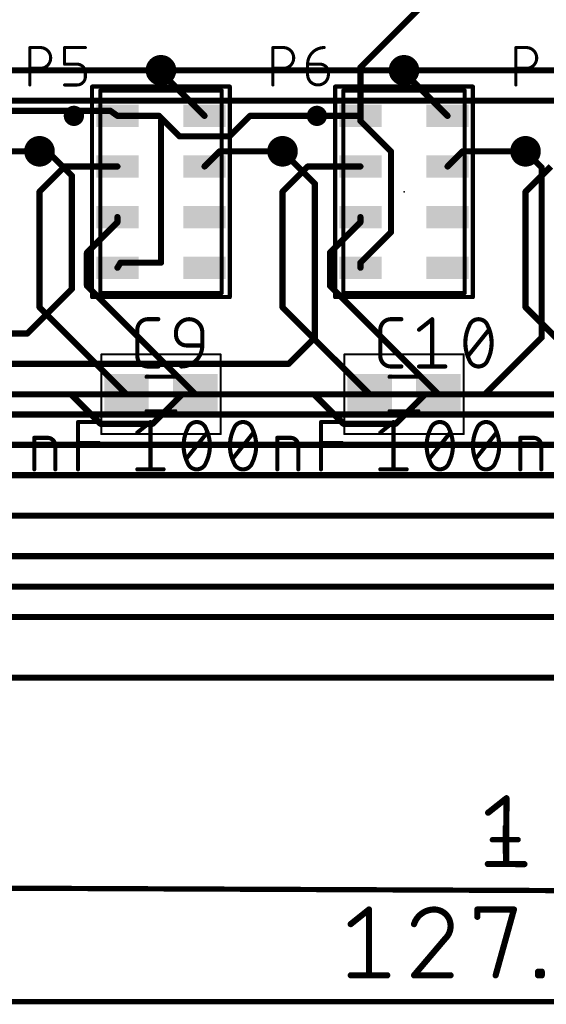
# Model space of a CAD drawing. Extents: x -6 to 135, y -6 to 36.
# Tile 10 of 23: x 52 to 65, y -4 to 20. Entities that reach past the tile are written whole.
import ezdxf

# ---------------------------------------------------------------- set-up
doc = ezdxf.new("R2010")
doc.units = 0
for name, color, linetype in [('1', 12, 'CONTINUOUS'), ('16', 132, 'CONTINUOUS'), ('18', 110, 'CONTINUOUS'), ('20', 31, 'CONTINUOUS'), ('21', 253, 'CONTINUOUS'), ('23', 53, 'CONTINUOUS'), ('25', 253, 'CONTINUOUS'), ('27', 253, 'CONTINUOUS'), ('39', 12, 'CONTINUOUS'), ('47', 253, 'CONTINUOUS'), ('51', 253, 'CONTINUOUS')]:
    doc.layers.add(name, color=color, linetype=linetype)

# ---------------------------------------------------------------- blocks, each defined once
blk = doc.blocks.new('RECT')
blk.add_solid([(-0.5, -0.5), (0.5, -0.5), (-0.5, 0.5), (0.5, 0.5)])
blk = doc.blocks.new('ROUNDV')
at = {"const_width": 0.5}
blk.add_lwpolyline([(0, -0.25, 1), (0, 0.25, 1), (0, -0.25)], format="xyb", dxfattribs=at)

msp = doc.modelspace()

# ---------------------------------------------------------------- linework, layer by layer
at = {"layer": '1', "const_width": 0.1524}
for points in [[(62, 21.15), (59.925, 19.075)], [(55, 18.95), (55, 19)], [(56.075, 17.875), (55, 18.95)], [(59.925, 19.075), (59.925, 17.875)], [(61, 18.95), (61, 19)], [(62.075, 17.875), (61, 18.95)], [(51.25, 18), (53.75, 18)], [(53.75, 18), (53.925, 17.875)], [(54.9517, 17.875), (53.925, 17.875)], [(55.0384, 17.7884), (54.9517, 17.875)], [(55, 17.75), (55.0384, 17.7884)], [(55, 17.75), (55, 14.25)], [(55.4553, 17.3714), (55.0384, 17.7884)], [(57.1983, 17.875), (56.6947, 17.3714)], [(59.925, 17.875), (57.1983, 17.875)], [(59.925, 17.875), (59.925, 17.7483)], [(59.925, 17.7483), (60.6786, 16.9947)], [(56.6947, 17.3714), (55.4553, 17.3714)], [(50.45, 17), (52, 17)], [(56.075, 16.625), (56.45, 17)], [(56.45, 17), (58, 17)], [(60.6786, 16.9947), (60.6786, 15.0053)], [(62.075, 16.625), (62.45, 17)], [(62.45, 17), (64, 17)], [(52, 16), (52.625, 16.625)], [(52.625, 16.625), (53.925, 16.625)], [(58, 16), (58.625, 16.625)], [(58.625, 16.625), (59.925, 16.625)], [(64, 16), (64.625, 16.625)], [(52, 13.15), (52, 16)], [(58, 13.15), (58, 16)], [(64, 13.15), (64, 16)], [(53.1714, 14.4947), (53.925, 15.2483)], [(53.925, 15.2483), (53.925, 15.375)], [(59.1714, 14.4947), (59.925, 15.2483)], [(59.925, 15.2483), (59.925, 15.375)], [(60.6786, 15.0053), (59.925, 14.2517)], [(53.1714, 13.6786), (53.1714, 14.4947)], [(59.1714, 13.6786), (59.1714, 14.4947)], [(54, 14.25), (53.925, 14.125)], [(55, 14.25), (54, 14.25)], [(59.925, 14.2517), (59.925, 14.125)], [(55.85, 11), (53.1714, 13.6786)], [(61.85, 11), (59.1714, 13.6786)], [(54.15, 11), (52, 13.15)], [(60.15, 11), (58, 13.15)], [(66.15, 11), (64, 13.15)], [(52.7767, 11), (49.85, 11)], [(53.5053, 10.2714), (52.7767, 11)], [(55.5233, 11), (54.7947, 10.2714)], [(55.85, 11), (55.5233, 11)], [(58.7767, 11), (55.85, 11)], [(59.5053, 10.2714), (58.7767, 11)], [(61.5233, 11), (60.7947, 10.2714)], [(61.85, 11), (61.5233, 11)], [(64.7767, 11), (61.85, 11)], [(54.7947, 10.2714), (53.5053, 10.2714)], [(60.7947, 10.2714), (59.5053, 10.2714)], [(30, 4), (121, 4)]]:
    msp.add_lwpolyline(points, dxfattribs=at)
at = {"layer": '1', "const_width": 0.0762}
for points in [[(55.0381, 19, 1), (54.9619, 19)], [(54.9619, 18.95, 1), (55.0381, 18.95)], [(55.0269, 18.9769, 1), (54.9731, 18.9231)], [(59.9631, 19.075, 1), (59.8869, 19.075)], [(59.8981, 19.1019, 1), (59.9519, 19.0481)], [(61.0381, 19, 1), (60.9619, 19)], [(60.9619, 18.95, 1), (61.0381, 18.95)], [(61.0269, 18.9769, 1), (60.9731, 18.9231)], [(53.7721, 18.031, 1), (53.7279, 17.969)], [(53.75, 17.9619, 1), (53.75, 18.0381)], [(53.925, 17.9131, 1), (53.925, 17.8369)], [(53.9029, 17.844, 1), (53.9471, 17.906)], [(54.9787, 17.9019, 1), (54.9248, 17.8481)], [(54.9517, 17.8369, 1), (54.9517, 17.9131)], [(55.0381, 17.75, 1), (54.9619, 17.75)], [(54.9731, 17.7769, 1), (55.0269, 17.7231)], [(55.0653, 17.8153, 1), (55.0114, 17.7614)], [(55.0653, 17.7614, 1), (55.0114, 17.8153)], [(55.0114, 17.7614, 1), (55.0653, 17.8153)], [(56.0481, 17.8481, 1), (56.1019, 17.9019)], [(57.1983, 17.9131, 1), (57.1983, 17.8369)], [(57.2252, 17.8481, 1), (57.1713, 17.9019)], [(59.9631, 17.875, 1), (59.8869, 17.875)], [(59.8869, 17.875, 1), (59.9631, 17.875)], [(59.9519, 17.7752, 1), (59.8981, 17.7213)], [(59.8869, 17.7483, 1), (59.9631, 17.7483)], [(59.925, 17.8369, 1), (59.925, 17.9131)], [(62.0481, 17.8481, 1), (62.1019, 17.9019)], [(55.4553, 17.4095, 1), (55.4553, 17.3333)], [(55.4284, 17.3445, 1), (55.4823, 17.3983)], [(56.6677, 17.3983, 1), (56.7216, 17.3445)], [(56.6947, 17.3333, 1), (56.6947, 17.4095)], [(52, 16.9619, 1), (52, 17.0381)], [(56.45, 17.0381, 1), (56.45, 16.9619)], [(56.4769, 16.9731, 1), (56.4231, 17.0269)], [(58, 16.9619, 1), (58, 17.0381)], [(60.7167, 16.9947, 1), (60.6405, 16.9947)], [(60.6517, 16.9677, 1), (60.7055, 17.0216)], [(62.45, 17.0381, 1), (62.45, 16.9619)], [(62.4769, 16.9731, 1), (62.4231, 17.0269)], [(64, 16.9619, 1), (64, 17.0381)], [(52.625, 16.6631, 1), (52.625, 16.5869)], [(52.6519, 16.5981, 1), (52.5981, 16.6519)], [(53.925, 16.5869, 1), (53.925, 16.6631)], [(56.0481, 16.6519, 1), (56.1019, 16.5981)], [(58.625, 16.6631, 1), (58.625, 16.5869)], [(58.6519, 16.5981, 1), (58.5981, 16.6519)], [(59.925, 16.5869, 1), (59.925, 16.6631)], [(62.0481, 16.6519, 1), (62.1019, 16.5981)], [(52.0381, 16, 1), (51.9619, 16)], [(51.9731, 16.0269, 1), (52.0269, 15.9731)], [(58.0381, 16, 1), (57.9619, 16)], [(57.9731, 16.0269, 1), (58.0269, 15.9731)], [(64.0381, 16, 1), (63.9619, 16)], [(63.9731, 16.0269, 1), (64.0269, 15.9731)], [(53.9631, 15.375, 1), (53.8869, 15.375)], [(53.9519, 15.2213, 1), (53.8981, 15.2752)], [(59.9631, 15.375, 1), (59.8869, 15.375)], [(59.9519, 15.2213, 1), (59.8981, 15.2752)], [(53.8869, 15.2483, 1), (53.9631, 15.2483)], [(59.8869, 15.2483, 1), (59.9631, 15.2483)], [(60.7055, 14.9784, 1), (60.6517, 15.0323)], [(60.6405, 15.0053, 1), (60.7167, 15.0053)], [(53.2095, 14.4947, 1), (53.1333, 14.4947)], [(53.1445, 14.5216, 1), (53.1983, 14.4677)], [(59.2095, 14.4947, 1), (59.1333, 14.4947)], [(59.1445, 14.5216, 1), (59.1983, 14.4677)], [(53.8923, 14.1446, 1), (53.9577, 14.1054)], [(54, 14.2881, 1), (54, 14.2119)], [(54.0327, 14.2304, 1), (53.9673, 14.2696)], [(54.9619, 14.25, 1), (55.0381, 14.25)], [(55, 14.2119, 1), (55, 14.2881)], [(59.9631, 14.2517, 1), (59.8869, 14.2517)], [(59.8981, 14.2787, 1), (59.9519, 14.2248)], [(59.8869, 14.125, 1), (59.9631, 14.125)], [(53.1333, 13.6786, 1), (53.2095, 13.6786)], [(53.1983, 13.7055, 1), (53.1445, 13.6517)], [(59.1333, 13.6786, 1), (59.2095, 13.6786)], [(59.1983, 13.7055, 1), (59.1445, 13.6517)], [(51.9619, 13.15, 1), (52.0381, 13.15)], [(52.0269, 13.1769, 1), (51.9731, 13.1231)], [(57.9619, 13.15, 1), (58.0381, 13.15)], [(58.0269, 13.1769, 1), (57.9731, 13.1231)], [(63.9619, 13.15, 1), (64.0381, 13.15)], [(64.0269, 13.1769, 1), (63.9731, 13.1231)], [(52.8037, 11.0269, 1), (52.7498, 10.9731)], [(52.7767, 10.9619, 1), (52.7767, 11.0381)], [(54.1231, 10.9731, 1), (54.1769, 11.0269)], [(55.5233, 11.0381, 1), (55.5233, 10.9619)], [(55.5502, 10.9731, 1), (55.4963, 11.0269)], [(55.85, 11.0381, 1), (55.85, 10.9619)], [(55.8231, 10.9731, 1), (55.8769, 11.0269)], [(55.85, 10.9619, 1), (55.85, 11.0381)], [(58.8037, 11.0269, 1), (58.7498, 10.9731)], [(58.7767, 10.9619, 1), (58.7767, 11.0381)], [(60.1231, 10.9731, 1), (60.1769, 11.0269)], [(61.5233, 11.0381, 1), (61.5233, 10.9619)], [(61.5502, 10.9731, 1), (61.4963, 11.0269)], [(61.85, 11.0381, 1), (61.85, 10.9619)], [(61.8231, 10.9731, 1), (61.8769, 11.0269)], [(61.85, 10.9619, 1), (61.85, 11.0381)], [(53.5053, 10.3095, 1), (53.5053, 10.2333)], [(53.4784, 10.2445, 1), (53.5323, 10.2983)], [(54.7677, 10.2983, 1), (54.8216, 10.2445)], [(54.7947, 10.2333, 1), (54.7947, 10.3095)], [(59.5053, 10.3095, 1), (59.5053, 10.2333)], [(59.4784, 10.2445, 1), (59.5323, 10.2983)], [(60.7677, 10.2983, 1), (60.8216, 10.2445)], [(60.7947, 10.2333, 1), (60.7947, 10.3095)]]:
    msp.add_lwpolyline(points, format="xyb", dxfattribs=at)
at = {"layer": '16', "const_width": 0.1524}
for points in [[(49, 19), (55, 19)], [(55, 19), (61, 19)], [(61, 19), (67, 19)], [(27.702, 18.25), (116.5, 18.25)], [(52, 17), (52.2, 17)], [(52.2, 17), (52.8, 16.4)], [(58, 17), (58.8, 16.2)], [(64, 17), (64.4, 16.6)], [(64.4, 16.6), (64.4, 12.4)], [(52.8, 13.6), (52.8, 16.4)], [(58.8, 16.2), (58.8, 12.4)], [(51.7, 12.5), (52.8, 13.6)], [(23.25, 12.5), (51.7, 12.5)], [(58.8, 12.4), (58.15, 11.75)], [(64.4, 12.4), (63, 11)], [(58.15, 11.75), (27.25, 11.75)], [(63, 11), (23.25, 11)], [(68.5, 10.5), (19, 10.5)], [(70.55, 9.75), (22.25, 9.75)], [(79.4, 9), (19.5, 9)], [(86.8, 8), (15.25, 8)], [(95, 7), (18.4746, 7)], [(20.25, 6.25), (98.4452, 6.25)], [(18.75, 5.5), (104, 5.5)], [(30, 4), (121, 4)]]:
    msp.add_lwpolyline(points, dxfattribs=at)
at = {"layer": '16', "const_width": 0.0762}
for points in [[(55, 19.0381, 1), (55, 18.9619)], [(55, 18.9619, 1), (55, 19.0381)], [(61, 19.0381, 1), (61, 18.9619)], [(61, 18.9619, 1), (61, 19.0381)], [(52, 17.0381, 1), (52, 16.9619)], [(52.2269, 17.0269, 1), (52.1731, 16.9731)], [(52.2, 16.9619, 1), (52.2, 17.0381)], [(58.0269, 17.0269, 1), (57.9731, 16.9731)], [(64.0269, 17.0269, 1), (63.9731, 16.9731)], [(64.4381, 16.6, 1), (64.3619, 16.6)], [(64.3731, 16.5731, 1), (64.4269, 16.6269)], [(52.8381, 16.4, 1), (52.7619, 16.4)], [(52.7731, 16.3731, 1), (52.8269, 16.4269)], [(58.8381, 16.2, 1), (58.7619, 16.2)], [(58.7731, 16.1731, 1), (58.8269, 16.2269)], [(52.7619, 13.6, 1), (52.8381, 13.6)], [(52.8269, 13.5731, 1), (52.7731, 13.6269)], [(51.6731, 12.5269, 1), (51.7269, 12.4731)], [(51.7, 12.4619, 1), (51.7, 12.5381)], [(58.7619, 12.4, 1), (58.8381, 12.4)], [(58.8269, 12.3731, 1), (58.7731, 12.4269)], [(64.3619, 12.4, 1), (64.4381, 12.4)], [(64.4269, 12.3731, 1), (64.3731, 12.4269)], [(58.1231, 11.7769, 1), (58.1769, 11.7231)], [(58.15, 11.7119, 1), (58.15, 11.7881)], [(62.9731, 11.0269, 1), (63.0269, 10.9731)], [(63, 10.9619, 1), (63, 11.0381)]]:
    msp.add_lwpolyline(points, format="xyb", dxfattribs=at)
at = {"layer": '20'}
msp.add_line((119, 4), (32, 4), dxfattribs=at)
at = {"layer": '21', "const_width": 0.25}
for points in [[(52.85, 17.75, 1), (52.85, 18, 1), (52.85, 17.75)], [(58.85, 17.75, 1), (58.85, 18, 1), (58.85, 17.75)]]:
    msp.add_lwpolyline(points, format="xyb", dxfattribs=at)
at = {"layer": '23'}
for p in [(55, 16), (61, 16), (55, 11), (61, 11)]:
    msp.add_point(p, dxfattribs=at)
at = {"layer": '25'}
for points, const_width in [([(51.7631, 18.6381), (51.7631, 19.5619)], 0.0762), ([(51.7631, 19.5619), (52.0197, 19.5619)], 0.0762), ([(52.6201, 19.1513), (52.6201, 19.5619)], 0.0762), ([(52.6201, 19.5619), (53.1333, 19.5619)], 0.0762), ([(57.7631, 18.6381), (57.7631, 19.5619)], 0.0762), ([(57.7631, 19.5619), (58.0197, 19.5619)], 0.0762), ([(63.7631, 18.6381), (63.7631, 19.5619)], 0.0762), ([(63.7631, 19.5619), (64.0197, 19.5619)], 0.0762), ([(52.0197, 19.0487), (51.7631, 19.0487)], 0.0762), ([(52.928, 19.1513), (52.6201, 19.1513)], 0.0762), ([(53.1333, 18.8434), (53.1333, 18.946)], 0.0762), ([(58.0197, 19.0487), (57.7631, 19.0487)], 0.0762), ([(58.6201, 19.1513), (58.928, 19.1513)], 0.0762), ([(58.6201, 18.8947), (58.6201, 19.1513)], 0.0762), ([(59.1333, 18.946), (59.1333, 18.8947)], 0.0762), ([(64.0197, 19.0487), (63.7631, 19.0487)], 0.0762), ([(52.6201, 18.6381), (52.928, 18.6381)], 0.0762), ([(54.6754, 12.8542), (54.9351, 12.8542)], 0.1016), ([(60.6754, 12.8542), (60.9351, 12.8542)], 0.1016), ([(61.3716, 12.5946), (61.6962, 12.8542)], 0.1016), ([(61.6962, 12.8542), (61.6962, 11.6858)], 0.1016), ([(54.4158, 11.9454), (54.4158, 12.5946)], 0.1016), ([(60.4158, 11.9454), (60.4158, 12.5946)], 0.1016), ([(62.5795, 11.9454), (63.0988, 12.5946)], 0.1016), ([(55.3716, 12.4647), (55.3716, 12.5296)], 0.1016), ([(56.0207, 12.5296), (56.0207, 12.2051)], 0.1016), ([(56.0207, 12.2051), (55.6313, 12.2051)], 0.1016), ([(54.9351, 11.6858), (54.6754, 11.6858)], 0.1016), ([(60.9351, 11.6858), (60.6754, 11.6858)], 0.1016), ([(61.3716, 11.6858), (62.0207, 11.6858)], 0.1016)]:
    msp.add_lwpolyline(points, dxfattribs=dict(at, const_width=const_width))
for points, const_width in [([(51.7631, 19.581, 1), (51.7631, 19.5429)], 0.0381), ([(51.7822, 19.5619, 1), (51.7441, 19.5619)], 0.0381), ([(52.0197, 19.0487, 1), (52.0197, 19.5619)], 0.0762), ([(52.0197, 19.581, 1), (52.0197, 19.5429)], 0.0381), ([(52.0197, 19.5429, 1), (52.0197, 19.581)], 0.0381), ([(52.6391, 19.5619, 1), (52.601, 19.5619)], 0.0381), ([(52.6201, 19.581, 1), (52.6201, 19.5429)], 0.0381), ([(53.1333, 19.5429, 1), (53.1333, 19.581)], 0.0381), ([(57.7631, 19.581, 1), (57.7631, 19.5429)], 0.0381), ([(57.7822, 19.5619, 1), (57.7441, 19.5619)], 0.0381), ([(58.0197, 19.0487, 1), (58.0197, 19.5619)], 0.0762), ([(58.0197, 19.581, 1), (58.0197, 19.5429)], 0.0381), ([(58.0197, 19.5429, 1), (58.0197, 19.581)], 0.0381), ([(59.0307, 19.5619, 0.4142), (58.6201, 19.1513)], 0.0762), ([(59.0307, 19.5429, 1), (59.0307, 19.5809)], 0.0381), ([(63.7631, 19.581, 1), (63.7631, 19.5429)], 0.0381), ([(63.7822, 19.5619, 1), (63.7441, 19.5619)], 0.0381), ([(64.0197, 19.0487, 1), (64.0197, 19.5619)], 0.0762), ([(64.0197, 19.581, 1), (64.0197, 19.5429)], 0.0381), ([(64.0197, 19.5429, 1), (64.0197, 19.581)], 0.0381), ([(51.7631, 19.0677, 1), (51.7631, 19.0296)], 0.0381), ([(52.0197, 19.0677, 1), (52.0197, 19.0296)], 0.0381), ([(52.0197, 19.0296, 1), (52.0197, 19.0677)], 0.0381), ([(52.601, 19.1513, 1), (52.6391, 19.1513)], 0.0381), ([(52.6201, 19.1704, 1), (52.6201, 19.1323)], 0.0381), ([(52.928, 19.1704, 1), (52.928, 19.1323)], 0.0381), ([(53.1333, 18.946, 0.4142), (52.928, 19.1513)], 0.0762), ([(52.928, 19.1323, 1), (52.928, 19.1704)], 0.0381), ([(53.1524, 18.946, 1), (53.1143, 18.946)], 0.0381), ([(57.7631, 19.0677, 1), (57.7631, 19.0296)], 0.0381), ([(58.0197, 19.0677, 1), (58.0197, 19.0296)], 0.0381), ([(58.0197, 19.0296, 1), (58.0197, 19.0677)], 0.0381), ([(58.6391, 19.1513, 1), (58.601, 19.1513)], 0.0381), ([(58.601, 19.1513, 1), (58.6391, 19.1513)], 0.0381), ([(58.6201, 19.1704, 1), (58.6201, 19.1323)], 0.0381), ([(58.928, 19.1704, 1), (58.928, 19.1323)], 0.0381), ([(59.1333, 18.946, 0.4142), (58.928, 19.1513)], 0.0762), ([(58.928, 19.1323, 1), (58.928, 19.1704)], 0.0381), ([(59.1524, 18.946, 1), (59.1143, 18.946)], 0.0381), ([(63.7631, 19.0677, 1), (63.7631, 19.0296)], 0.0381), ([(64.0197, 19.0677, 1), (64.0197, 19.0296)], 0.0381), ([(64.0197, 19.0296, 1), (64.0197, 19.0677)], 0.0381), ([(52.928, 18.6381, 0.4142), (53.1333, 18.8434)], 0.0762), ([(53.1143, 18.946, 1), (53.1524, 18.946)], 0.0381), ([(53.1524, 18.8434, 1), (53.1143, 18.8434)], 0.0381), ([(53.1143, 18.8434, 1), (53.1524, 18.8434)], 0.0381), ([(58.6391, 18.8947, 1), (58.601, 18.8947)], 0.0381), ([(58.601, 18.8947, 1), (58.6391, 18.8947)], 0.0381), ([(58.6201, 18.8947, 1), (59.1333, 18.8947)], 0.0762), ([(59.1143, 18.946, 1), (59.1524, 18.946)], 0.0381), ([(59.1524, 18.8947, 1), (59.1143, 18.8947)], 0.0381), ([(59.1143, 18.8947, 1), (59.1524, 18.8947)], 0.0381), ([(51.7441, 18.6381, 1), (51.7822, 18.6381)], 0.0381), ([(52.6201, 18.6572, 1), (52.6201, 18.6191)], 0.0381), ([(52.928, 18.6572, 1), (52.928, 18.6191)], 0.0381), ([(52.928, 18.6191, 1), (52.928, 18.6572)], 0.0381), ([(57.7441, 18.6381, 1), (57.7822, 18.6381)], 0.0381), ([(63.7441, 18.6381, 1), (63.7822, 18.6381)], 0.0381), ([(54.6754, 12.8542, 0.4142), (54.4158, 12.5946)], 0.1016), ([(54.6754, 12.8796, 1), (54.6754, 12.8288)], 0.0508), ([(54.6754, 12.8288, 1), (54.6754, 12.8796)], 0.0508), ([(54.9351, 12.8288, 1), (54.9351, 12.8796)], 0.0508), ([(56.0207, 12.5296, 1), (55.3716, 12.5296)], 0.1016), ([(60.6754, 12.8542, 0.4142), (60.4158, 12.5946)], 0.1016), ([(60.6754, 12.8796, 1), (60.6754, 12.8288)], 0.0508), ([(60.6754, 12.8288, 1), (60.6754, 12.8796)], 0.0508), ([(60.9351, 12.8288, 1), (60.9351, 12.8796)], 0.0508), ([(61.7216, 12.8542, 1), (61.6708, 12.8542)], 0.0508), ([(61.712, 12.8344, 1), (61.6803, 12.874)], 0.0508), ([(62.8392, 12.8542, 0.3205), (62.612, 12.6919)], 0.1016), ([(63.0664, 12.6919, 0.3205), (62.8392, 12.8542)], 0.1016), ([(62.8392, 12.8796, 1), (62.8392, 12.8288)], 0.0508), ([(62.8392, 12.8288, 1), (62.8392, 12.8796)], 0.0508), ([(54.4412, 12.5946, 1), (54.3904, 12.5946)], 0.0508), ([(60.4412, 12.5946, 1), (60.3904, 12.5946)], 0.0508), ([(62.612, 12.6919, 0.1139), (62.5146, 12.27)], 0.1016), ([(62.588, 12.7002, 1), (62.636, 12.6837)], 0.0508), ([(62.6348, 12.6808, 1), (62.5891, 12.7031)], 0.0508), ([(63.0892, 12.7031, 1), (63.0435, 12.6808)], 0.0508), ([(63.1637, 12.27, 0.1139), (63.0664, 12.6919)], 0.1016), ([(63.0423, 12.6837, 1), (63.0904, 12.7002)], 0.0508), ([(63.1186, 12.5787, 1), (63.079, 12.6104)], 0.0508), ([(54.3904, 12.5946, 1), (54.4412, 12.5946)], 0.0508), ([(55.397, 12.5296, 1), (55.3462, 12.5296)], 0.0508), ([(55.3462, 12.5296, 1), (55.397, 12.5296)], 0.0508), ([(55.3716, 12.4647, 0.4142), (55.6313, 12.2051)], 0.1016), ([(55.397, 12.4647, 1), (55.3462, 12.4647)], 0.0508), ([(55.3462, 12.4647, 1), (55.397, 12.4647)], 0.0508), ([(56.0461, 12.5296, 1), (55.9953, 12.5296)], 0.0508), ([(55.9953, 12.5296, 1), (56.0461, 12.5296)], 0.0508), ([(60.3904, 12.5946, 1), (60.4412, 12.5946)], 0.0508), ([(61.3558, 12.6144, 1), (61.3875, 12.5747)], 0.0508), ([(55.5014, 11.6858, 0.4142), (56.0207, 12.2051)], 0.1016), ([(55.6313, 12.2305, 1), (55.6313, 12.1797)], 0.0508), ([(55.6313, 12.1797, 1), (55.6313, 12.2305)], 0.0508), ([(56.0461, 12.2051, 1), (55.9953, 12.2051)], 0.0508), ([(55.9953, 12.2051, 1), (56.0461, 12.2051)], 0.0508), ([(56.0207, 12.1797, 1), (56.0207, 12.2305)], 0.0508), ([(62.5146, 12.27, 0.1139), (62.612, 11.8481)], 0.1016), ([(62.54, 12.27, 1), (62.4892, 12.27)], 0.0508), ([(62.4892, 12.27, 1), (62.54, 12.27)], 0.0508), ([(63.0664, 11.8481, 0.1139), (63.1637, 12.27)], 0.1016), ([(63.1891, 12.27, 1), (63.1383, 12.27)], 0.0508), ([(63.1383, 12.27, 1), (63.1891, 12.27)], 0.0508), ([(54.4158, 11.9454, 0.4142), (54.6754, 11.6858)], 0.1016), ([(54.4412, 11.9454, 1), (54.3904, 11.9454)], 0.0508), ([(54.3904, 11.9454, 1), (54.4412, 11.9454)], 0.0508), ([(60.4158, 11.9454, 0.4142), (60.6754, 11.6858)], 0.1016), ([(60.4412, 11.9454, 1), (60.3904, 11.9454)], 0.0508), ([(60.3904, 11.9454, 1), (60.4412, 11.9454)], 0.0508), ([(62.5597, 11.9613, 1), (62.5994, 11.9296)], 0.0508), ([(54.6754, 11.7112, 1), (54.6754, 11.6604)], 0.0508), ([(54.6754, 11.6604, 1), (54.6754, 11.7112)], 0.0508), ([(54.9351, 11.6604, 1), (54.9351, 11.7112)], 0.0508), ([(55.5014, 11.7112, 1), (55.5014, 11.6604)], 0.0508), ([(60.6754, 11.7112, 1), (60.6754, 11.6604)], 0.0508), ([(60.6754, 11.6604, 1), (60.6754, 11.7112)], 0.0508), ([(60.9351, 11.6604, 1), (60.9351, 11.7112)], 0.0508), ([(61.3716, 11.7112, 1), (61.3716, 11.6604)], 0.0508), ([(61.6708, 11.6858, 1), (61.7216, 11.6858)], 0.0508), ([(62.0207, 11.6604, 1), (62.0207, 11.7112)], 0.0508), ([(62.612, 11.8481, 0.3205), (62.8392, 11.6858)], 0.1016), ([(62.636, 11.8563, 1), (62.588, 11.8398)], 0.0508), ([(62.5891, 11.8369, 1), (62.6348, 11.8592)], 0.0508), ([(62.8392, 11.6858, 0.3205), (63.0664, 11.8481)], 0.1016), ([(62.8392, 11.7112, 1), (62.8392, 11.6604)], 0.0508), ([(62.8392, 11.6604, 1), (62.8392, 11.7112)], 0.0508), ([(63.0435, 11.8592, 1), (63.0892, 11.8369)], 0.0508), ([(63.0904, 11.8398, 1), (63.0423, 11.8563)], 0.0508)]:
    msp.add_lwpolyline(points, format="xyb", dxfattribs=dict(at, const_width=const_width))
at = {"layer": '27', "const_width": 0.1016}
for points in [[(52.952, 9.1458), (52.952, 10.3142)], [(52.952, 10.3142), (53.4712, 10.3142)], [(54.4158, 10.0546), (54.7404, 10.3142)], [(54.7404, 10.3142), (54.7404, 9.1458)], [(58.952, 9.1458), (58.952, 10.3142)], [(58.952, 10.3142), (59.4712, 10.3142)], [(60.4158, 10.0546), (60.7404, 10.3142)], [(60.7404, 10.3142), (60.7404, 9.1458)], [(51.8716, 9.1458), (51.8716, 9.9247)], [(51.8716, 9.9247), (52.1962, 9.9247)], [(55.6237, 9.4054), (56.143, 10.0546)], [(56.7667, 9.4054), (57.286, 10.0546)], [(57.8716, 9.1458), (57.8716, 9.9247)], [(57.8716, 9.9247), (58.1962, 9.9247)], [(61.6237, 9.4054), (62.143, 10.0546)], [(62.7667, 9.4054), (63.286, 10.0546)], [(63.8716, 9.1458), (63.8716, 9.9247)], [(63.8716, 9.9247), (64.1962, 9.9247)], [(52.3909, 9.73), (52.3909, 9.1458)], [(52.952, 9.7949), (53.4712, 9.7949)], [(58.3909, 9.73), (58.3909, 9.1458)], [(58.952, 9.7949), (59.4712, 9.7949)], [(64.3909, 9.73), (64.3909, 9.1458)], [(54.4158, 9.1458), (55.0649, 9.1458)], [(60.4158, 9.1458), (61.0649, 9.1458)]]:
    msp.add_lwpolyline(points, dxfattribs=at)
at = {"layer": '27'}
for points, const_width in [([(52.9774, 10.3142, 1), (52.9266, 10.3142)], 0.0508), ([(52.952, 10.3396, 1), (52.952, 10.2888)], 0.0508), ([(53.4712, 10.2888, 1), (53.4712, 10.3396)], 0.0508), ([(54.7658, 10.3142, 1), (54.715, 10.3142)], 0.0508), ([(54.7562, 10.2944, 1), (54.7245, 10.334)], 0.0508), ([(55.8834, 10.3142, 0.3205), (55.6562, 10.1519)], 0.1016), ([(55.8833, 10.3396, 1), (55.8834, 10.2888)], 0.0508), ([(56.1105, 10.1519, 0.3205), (55.8834, 10.3142)], 0.1016), ([(55.8833, 10.2888, 1), (55.8834, 10.3396)], 0.0508), ([(57.0263, 10.3142, 0.3205), (56.7992, 10.1519)], 0.1016), ([(57.2535, 10.1519, 0.3205), (57.0263, 10.3142)], 0.1016), ([(57.0263, 10.3396, 1), (57.0263, 10.2888)], 0.0508), ([(57.0263, 10.2888, 1), (57.0263, 10.3396)], 0.0508), ([(58.9774, 10.3142, 1), (58.9266, 10.3142)], 0.0508), ([(58.952, 10.3396, 1), (58.952, 10.2888)], 0.0508), ([(59.4712, 10.2888, 1), (59.4712, 10.3396)], 0.0508), ([(60.7658, 10.3142, 1), (60.715, 10.3142)], 0.0508), ([(60.7562, 10.2944, 1), (60.7245, 10.334)], 0.0508), ([(61.8834, 10.3142, 0.3205), (61.6562, 10.1519)], 0.1016), ([(61.8833, 10.3396, 1), (61.8834, 10.2888)], 0.0508), ([(62.1105, 10.1519, 0.3205), (61.8834, 10.3142)], 0.1016), ([(61.8833, 10.2888, 1), (61.8834, 10.3396)], 0.0508), ([(63.0263, 10.3142, 0.3205), (62.7992, 10.1519)], 0.1016), ([(63.2535, 10.1519, 0.3205), (63.0263, 10.3142)], 0.1016), ([(63.0263, 10.3396, 1), (63.0263, 10.2888)], 0.0508), ([(63.0263, 10.2888, 1), (63.0263, 10.3396)], 0.0508), ([(51.897, 9.9247, 1), (51.8462, 9.9247)], 0.0508), ([(51.8716, 9.9501, 1), (51.8716, 9.8993)], 0.0508), ([(52.3909, 9.73, 0.4142), (52.1962, 9.9247)], 0.1016), ([(52.1962, 9.9501, 1), (52.1962, 9.8993)], 0.0508), ([(52.1962, 9.8993, 1), (52.1962, 9.9501)], 0.0508), ([(54.3999, 10.0744, 1), (54.4317, 10.0347)], 0.0508), ([(55.6562, 10.1519, 0.1139), (55.5588, 9.73)], 0.1016), ([(55.6321, 10.1602, 1), (55.6802, 10.1437)], 0.0508), ([(55.679, 10.1408, 1), (55.6333, 10.1631)], 0.0508), ([(56.1334, 10.1631, 1), (56.0877, 10.1408)], 0.0508), ([(56.2079, 9.73, 0.1139), (56.1105, 10.1519)], 0.1016), ([(56.0865, 10.1437, 1), (56.1346, 10.1602)], 0.0508), ([(56.1628, 10.0387, 1), (56.1232, 10.0704)], 0.0508), ([(56.7992, 10.1519, 0.1139), (56.7018, 9.73)], 0.1016), ([(56.7751, 10.1602, 1), (56.8232, 10.1437)], 0.0508), ([(56.822, 10.1408, 1), (56.7763, 10.1631)], 0.0508), ([(57.2764, 10.1631, 1), (57.2307, 10.1408)], 0.0508), ([(57.3509, 9.73, 0.1139), (57.2535, 10.1519)], 0.1016), ([(57.2295, 10.1437, 1), (57.2776, 10.1602)], 0.0508), ([(57.3058, 10.0387, 1), (57.2662, 10.0704)], 0.0508), ([(57.897, 9.9247, 1), (57.8462, 9.9247)], 0.0508), ([(57.8716, 9.9501, 1), (57.8716, 9.8993)], 0.0508), ([(58.3909, 9.73, 0.4142), (58.1962, 9.9247)], 0.1016), ([(58.1962, 9.9501, 1), (58.1962, 9.8993)], 0.0508), ([(58.1962, 9.8993, 1), (58.1962, 9.9501)], 0.0508), ([(60.3999, 10.0744, 1), (60.4317, 10.0347)], 0.0508), ([(61.6562, 10.1519, 0.1139), (61.5588, 9.73)], 0.1016), ([(61.6321, 10.1602, 1), (61.6802, 10.1437)], 0.0508), ([(61.679, 10.1408, 1), (61.6333, 10.1631)], 0.0508), ([(62.1334, 10.1631, 1), (62.0877, 10.1408)], 0.0508), ([(62.2079, 9.73, 0.1139), (62.1105, 10.1519)], 0.1016), ([(62.0865, 10.1437, 1), (62.1346, 10.1602)], 0.0508), ([(62.1628, 10.0387, 1), (62.1232, 10.0704)], 0.0508), ([(62.7992, 10.1519, 0.1139), (62.7018, 9.73)], 0.1016), ([(62.7751, 10.1602, 1), (62.8232, 10.1437)], 0.0508), ([(62.822, 10.1408, 1), (62.7763, 10.1631)], 0.0508), ([(63.2764, 10.1631, 1), (63.2307, 10.1408)], 0.0508), ([(63.3509, 9.73, 0.1139), (63.2535, 10.1519)], 0.1016), ([(63.2295, 10.1437, 1), (63.2776, 10.1602)], 0.0508), ([(63.3058, 10.0387, 1), (63.2662, 10.0704)], 0.0508), ([(63.897, 9.9247, 1), (63.8462, 9.9247)], 0.0508), ([(63.8716, 9.9501, 1), (63.8716, 9.8993)], 0.0508), ([(64.3909, 9.73, 0.4142), (64.1962, 9.9247)], 0.1016), ([(64.1962, 9.9501, 1), (64.1962, 9.8993)], 0.0508), ([(64.1962, 9.8993, 1), (64.1962, 9.9501)], 0.0508), ([(52.4163, 9.73, 1), (52.3655, 9.73)], 0.0508), ([(52.3655, 9.73, 1), (52.4163, 9.73)], 0.0508), ([(52.952, 9.8203, 1), (52.952, 9.7695)], 0.0508), ([(53.4712, 9.7695, 1), (53.4712, 9.8203)], 0.0508), ([(55.5588, 9.73, 0.1139), (55.6562, 9.3081)], 0.1016), ([(55.5842, 9.73, 1), (55.5334, 9.73)], 0.0508), ([(55.5334, 9.73, 1), (55.5842, 9.73)], 0.0508), ([(56.1105, 9.3081, 0.1139), (56.2079, 9.73)], 0.1016), ([(56.2333, 9.73, 1), (56.1825, 9.73)], 0.0508), ([(56.1825, 9.73, 1), (56.2333, 9.73)], 0.0508), ([(56.7018, 9.73, 0.1139), (56.7992, 9.3081)], 0.1016), ([(56.7272, 9.73, 1), (56.6764, 9.73)], 0.0508), ([(56.6764, 9.73, 1), (56.7272, 9.73)], 0.0508), ([(57.2535, 9.3081, 0.1139), (57.3509, 9.73)], 0.1016), ([(57.3763, 9.73, 1), (57.3255, 9.73)], 0.0508), ([(57.3255, 9.73, 1), (57.3763, 9.73)], 0.0508), ([(58.4163, 9.73, 1), (58.3655, 9.73)], 0.0508), ([(58.3655, 9.73, 1), (58.4163, 9.73)], 0.0508), ([(58.952, 9.8203, 1), (58.952, 9.7695)], 0.0508), ([(59.4712, 9.7695, 1), (59.4712, 9.8203)], 0.0508), ([(61.5588, 9.73, 0.1139), (61.6562, 9.3081)], 0.1016), ([(61.5842, 9.73, 1), (61.5334, 9.73)], 0.0508), ([(61.5334, 9.73, 1), (61.5842, 9.73)], 0.0508), ([(62.1105, 9.3081, 0.1139), (62.2079, 9.73)], 0.1016), ([(62.2333, 9.73, 1), (62.1825, 9.73)], 0.0508), ([(62.1825, 9.73, 1), (62.2333, 9.73)], 0.0508), ([(62.7018, 9.73, 0.1139), (62.7992, 9.3081)], 0.1016), ([(62.7272, 9.73, 1), (62.6764, 9.73)], 0.0508), ([(62.6764, 9.73, 1), (62.7272, 9.73)], 0.0508), ([(63.2535, 9.3081, 0.1139), (63.3509, 9.73)], 0.1016), ([(63.3763, 9.73, 1), (63.3255, 9.73)], 0.0508), ([(63.3255, 9.73, 1), (63.3763, 9.73)], 0.0508), ([(64.4163, 9.73, 1), (64.3655, 9.73)], 0.0508), ([(64.3655, 9.73, 1), (64.4163, 9.73)], 0.0508), ([(55.6039, 9.4213, 1), (55.6435, 9.3896)], 0.0508), ([(55.6802, 9.3163, 1), (55.6321, 9.2998)], 0.0508), ([(55.6562, 9.3081, 0.3205), (55.8834, 9.1458)], 0.1016), ([(55.6333, 9.2969, 1), (55.679, 9.3192)], 0.0508), ([(55.8834, 9.1458, 0.3205), (56.1105, 9.3081)], 0.1016), ([(56.0877, 9.3192, 1), (56.1334, 9.2969)], 0.0508), ([(56.1346, 9.2998, 1), (56.0865, 9.3163)], 0.0508), ([(56.7469, 9.4213, 1), (56.7865, 9.3896)], 0.0508), ([(56.8232, 9.3163, 1), (56.7751, 9.2998)], 0.0508), ([(56.7992, 9.3081, 0.3205), (57.0263, 9.1458)], 0.1016), ([(56.7763, 9.2969, 1), (56.822, 9.3192)], 0.0508), ([(57.0263, 9.1458, 0.3205), (57.2535, 9.3081)], 0.1016), ([(57.2307, 9.3192, 1), (57.2764, 9.2969)], 0.0508), ([(57.2776, 9.2998, 1), (57.2295, 9.3163)], 0.0508), ([(61.6039, 9.4213, 1), (61.6435, 9.3896)], 0.0508), ([(61.6802, 9.3163, 1), (61.6321, 9.2998)], 0.0508), ([(61.6562, 9.3081, 0.3205), (61.8834, 9.1458)], 0.1016), ([(61.6333, 9.2969, 1), (61.679, 9.3192)], 0.0508), ([(61.8834, 9.1458, 0.3205), (62.1105, 9.3081)], 0.1016), ([(62.0877, 9.3192, 1), (62.1334, 9.2969)], 0.0508), ([(62.1346, 9.2998, 1), (62.0865, 9.3163)], 0.0508), ([(62.7469, 9.4213, 1), (62.7865, 9.3896)], 0.0508), ([(62.8232, 9.3163, 1), (62.7751, 9.2998)], 0.0508), ([(62.7992, 9.3081, 0.3205), (63.0263, 9.1458)], 0.1016), ([(62.7763, 9.2969, 1), (62.822, 9.3192)], 0.0508), ([(63.0263, 9.1458, 0.3205), (63.2535, 9.3081)], 0.1016), ([(63.2307, 9.3192, 1), (63.2764, 9.2969)], 0.0508), ([(63.2776, 9.2998, 1), (63.2295, 9.3163)], 0.0508), ([(51.8462, 9.1458, 1), (51.897, 9.1458)], 0.0508), ([(52.3655, 9.1458, 1), (52.4163, 9.1458)], 0.0508), ([(52.9266, 9.1458, 1), (52.9774, 9.1458)], 0.0508), ([(54.4158, 9.1712, 1), (54.4158, 9.1204)], 0.0508), ([(54.715, 9.1458, 1), (54.7658, 9.1458)], 0.0508), ([(55.0649, 9.1204, 1), (55.0649, 9.1712)], 0.0508), ([(55.8833, 9.1712, 1), (55.8834, 9.1204)], 0.0508), ([(55.8833, 9.1204, 1), (55.8834, 9.1712)], 0.0508), ([(57.0263, 9.1712, 1), (57.0263, 9.1204)], 0.0508), ([(57.0263, 9.1204, 1), (57.0263, 9.1712)], 0.0508), ([(57.8462, 9.1458, 1), (57.897, 9.1458)], 0.0508), ([(58.3655, 9.1458, 1), (58.4163, 9.1458)], 0.0508), ([(58.9266, 9.1458, 1), (58.9774, 9.1458)], 0.0508), ([(60.4158, 9.1712, 1), (60.4158, 9.1204)], 0.0508), ([(60.715, 9.1458, 1), (60.7658, 9.1458)], 0.0508), ([(61.0649, 9.1204, 1), (61.0649, 9.1712)], 0.0508), ([(61.8833, 9.1712, 1), (61.8834, 9.1204)], 0.0508), ([(61.8833, 9.1204, 1), (61.8834, 9.1712)], 0.0508), ([(63.0263, 9.1712, 1), (63.0263, 9.1204)], 0.0508), ([(63.0263, 9.1204, 1), (63.0263, 9.1712)], 0.0508), ([(63.8462, 9.1458, 1), (63.897, 9.1458)], 0.0508), ([(64.3655, 9.1458, 1), (64.4163, 9.1458)], 0.0508)]:
    msp.add_lwpolyline(points, format="xyb", dxfattribs=dict(at, const_width=const_width))
at = {"layer": '39'}
for points, const_width in [([(53.3, 13.4), (53.3, 18.6)], 0.1), ([(53.3, 18.6), (56.7, 18.6)], 0.1), ([(56.7, 18.6), (56.7, 13.4)], 0.1), ([(59.3, 13.4), (59.3, 18.6)], 0.1), ([(59.3, 18.6), (62.7, 18.6)], 0.1), ([(62.7, 18.6), (62.7, 13.4)], 0.1), ([(56.7, 13.4), (53.3, 13.4)], 0.1), ([(62.7, 13.4), (59.3, 13.4)], 0.1), ([(53.527, 11.983), (56.473, 11.983)], 0.0508), ([(53.527, 10.017), (53.527, 11.983)], 0.0508), ([(56.473, 11.983), (56.473, 10.017)], 0.0508), ([(59.527, 11.983), (62.473, 11.983)], 0.0508), ([(59.527, 10.017), (59.527, 11.983)], 0.0508), ([(62.473, 11.983), (62.473, 10.017)], 0.0508), ([(56.473, 10.017), (53.527, 10.017)], 0.0508), ([(62.473, 10.017), (59.527, 10.017)], 0.0508)]:
    msp.add_lwpolyline(points, dxfattribs=dict(at, const_width=const_width))
for points, const_width in [([(53.325, 18.6, 1), (53.275, 18.6)], 0.05), ([(53.3, 18.625, 1), (53.3, 18.575)], 0.05), ([(56.725, 18.6, 1), (56.675, 18.6)], 0.05), ([(56.7, 18.575, 1), (56.7, 18.625)], 0.05), ([(59.325, 18.6, 1), (59.275, 18.6)], 0.05), ([(59.3, 18.625, 1), (59.3, 18.575)], 0.05), ([(62.725, 18.6, 1), (62.675, 18.6)], 0.05), ([(62.7, 18.575, 1), (62.7, 18.625)], 0.05), ([(53.3, 13.425, 1), (53.3, 13.375)], 0.05), ([(53.275, 13.4, 1), (53.325, 13.4)], 0.05), ([(56.675, 13.4, 1), (56.725, 13.4)], 0.05), ([(56.7, 13.375, 1), (56.7, 13.425)], 0.05), ([(59.3, 13.425, 1), (59.3, 13.375)], 0.05), ([(59.275, 13.4, 1), (59.325, 13.4)], 0.05), ([(62.675, 13.4, 1), (62.725, 13.4)], 0.05), ([(62.7, 13.375, 1), (62.7, 13.425)], 0.05), ([(53.527, 11.9957, 1), (53.527, 11.9703)], 0.0254), ([(53.5397, 11.983, 1), (53.5143, 11.983)], 0.0254), ([(56.4857, 11.983, 1), (56.4603, 11.983)], 0.0254), ([(56.473, 11.9703, 1), (56.473, 11.9957)], 0.0254), ([(59.527, 11.9957, 1), (59.527, 11.9703)], 0.0254), ([(59.5397, 11.983, 1), (59.5143, 11.983)], 0.0254), ([(62.4857, 11.983, 1), (62.4603, 11.983)], 0.0254), ([(62.473, 11.9703, 1), (62.473, 11.9957)], 0.0254), ([(53.527, 10.0297, 1), (53.527, 10.0043)], 0.0254), ([(53.5143, 10.017, 1), (53.5397, 10.017)], 0.0254), ([(56.4603, 10.017, 1), (56.4857, 10.017)], 0.0254), ([(56.473, 10.0043, 1), (56.473, 10.0297)], 0.0254), ([(59.527, 10.0297, 1), (59.527, 10.0043)], 0.0254), ([(59.5143, 10.017, 1), (59.5397, 10.017)], 0.0254), ([(62.4603, 10.017, 1), (62.4857, 10.017)], 0.0254), ([(62.473, 10.0043, 1), (62.473, 10.0297)], 0.0254)]:
    msp.add_lwpolyline(points, format="xyb", dxfattribs=dict(at, const_width=const_width))
at = {"layer": '47'}
for points, const_width in [([(63.0768, 0.6658), (63.5302, 1.0247)], 0.1524), ([(63.5302, 1.0247), (63.5217, -0.6009)], 0.1524), ([(63.5, -0.3192), (63.5, 0.3192)], 0.13), ([(63.1808, 0), (63.8192, 0)], 0.13), ([(63.0702, -0.5986), (63.9733, -0.6033)], 0.1524), ([(9.654, -1.0157), (123.924, -1.5152)], 0.13), ([(59.6845, -2.0849), (60.1361, -1.7237)], 0.1524), ([(60.1361, -1.7237), (60.1361, -3.3493)], 0.1524), ([(62.8108, -1.9043), (62.8108, -1.7237)], 0.1524), ([(62.8108, -1.7237), (63.7139, -1.7237)], 0.1524), ([(63.7139, -1.7237), (63.2623, -3.3493)], 0.1524), ([(62.0153, -2.4462), (61.2476, -3.3493)], 0.1524), ([(59.6845, -3.3493), (60.5876, -3.3493)], 0.1524), ([(61.2476, -3.3493), (62.1508, -3.3493)], 0.1524), ([(64.3113, -3.3493), (64.3113, -3.259)], 0.1524), ([(64.3113, -3.259), (64.4017, -3.259)], 0.1524), ([(64.4017, -3.3493), (64.3113, -3.3493)], 0.1524), ([(64.4017, -3.259), (64.4017, -3.3493)], 0.1524), ([(0.065, -4), (126.935, -4)], 0.13)]:
    msp.add_lwpolyline(points, dxfattribs=dict(at, const_width=const_width))
for points, const_width in [([(63.5683, 1.0245, 1), (63.4921, 1.0249)], 0.0762), ([(63.5539, 0.9948, 1), (63.5066, 1.0545)], 0.0762), ([(63.0532, 0.6957, 1), (63.1004, 0.6359)], 0.0762), ([(63.5325, 0.3192, 1), (63.4675, 0.3192)], 0.065), ([(63.1808, 0.0325, 1), (63.1808, -0.0325)], 0.065), ([(63.8192, -0.0325, 1), (63.8192, 0.0325)], 0.065), ([(63.4675, -0.3192, 1), (63.5325, -0.3192)], 0.065), ([(63.0704, -0.5605, 1), (63.07, -0.6367)], 0.0762), ([(63.4836, -0.6007, 1), (63.5598, -0.6011)], 0.0762), ([(63.9731, -0.6414, 1), (63.9735, -0.5652)], 0.0762), ([(60.1742, -1.7237, 1), (60.098, -1.7237)], 0.0762), ([(60.1599, -1.7535, 1), (60.1123, -1.6939)], 0.0762), ([(61.7444, -1.7237, 0.3252), (61.2476, -2.0849)], 0.1524), ([(62.1508, -2.1301, 0.4142), (61.7444, -1.7237)], 0.1524), ([(61.7444, -1.6856, 1), (61.7444, -1.7618)], 0.0762), ([(61.7444, -1.7618, 1), (61.7443, -1.6856)], 0.0762), ([(62.8489, -1.7237, 1), (62.7727, -1.7237)], 0.0762), ([(62.8108, -1.6856, 1), (62.8108, -1.7618)], 0.0762), ([(63.7506, -1.7339, 1), (63.6772, -1.7135)], 0.0762), ([(63.7139, -1.7618, 1), (63.7139, -1.6856)], 0.0762), ([(62.7727, -1.9043, 1), (62.8489, -1.9043)], 0.0762), ([(59.6607, -2.0552, 1), (59.7083, -2.1147)], 0.0762), ([(61.2114, -2.0732, 1), (61.2839, -2.0967)], 0.0762), ([(62.0153, -2.4462, 0.2053), (62.1508, -2.1301)], 0.1524), ([(62.1888, -2.1301, 1), (62.1127, -2.1301)], 0.0762), ([(62.1127, -2.1301, 1), (62.1889, -2.1301)], 0.0762), ([(61.989, -2.4186, 1), (62.0416, -2.4738)], 0.0762), ([(62.0443, -2.4709, 1), (61.9863, -2.4215)], 0.0762), ([(59.6845, -3.3112, 1), (59.6845, -3.3874)], 0.0762), ([(60.098, -3.3493, 1), (60.1742, -3.3493)], 0.0762), ([(60.5876, -3.3874, 1), (60.5876, -3.3112)], 0.0762), ([(61.2476, -3.3112, 1), (61.2476, -3.3874)], 0.0762), ([(61.2186, -3.3246, 1), (61.2767, -3.374)], 0.0762), ([(62.1508, -3.3874, 1), (62.1508, -3.3112)], 0.0762), ([(63.2256, -3.3391, 1), (63.299, -3.3595)], 0.0762), ([(64.3494, -3.259, 1), (64.2732, -3.259)], 0.0762), ([(64.3113, -3.2209, 1), (64.3113, -3.2971)], 0.0762), ([(64.3113, -3.3112, 1), (64.3113, -3.3874)], 0.0762), ([(64.2732, -3.3493, 1), (64.3494, -3.3493)], 0.0762), ([(64.4398, -3.259, 1), (64.3636, -3.259)], 0.0762), ([(64.3636, -3.3493, 1), (64.4398, -3.3493)], 0.0762), ([(64.4017, -3.2971, 1), (64.4017, -3.2209)], 0.0762), ([(64.4017, -3.3874, 1), (64.4017, -3.3112)], 0.0762)]:
    msp.add_lwpolyline(points, format="xyb", dxfattribs=dict(at, const_width=const_width))
at = {"layer": '51'}
for points, const_width in [([(53.5, 16.5), (53.5, 18.5)], 0.1), ([(53.5, 18.5), (56.5, 18.5)], 0.1), ([(56.5, 13.5), (56.5, 18.5)], 0.1), ([(59.5, 16.5), (59.5, 18.5)], 0.1), ([(59.5, 18.5), (62.5, 18.5)], 0.1), ([(62.5, 13.5), (62.5, 18.5)], 0.1), ([(53.5, 13.5), (53.5, 16.5)], 0.1), ([(59.5, 13.5), (59.5, 16.5)], 0.1), ([(53.5, 13.5), (56.5, 13.5)], 0.1), ([(59.5, 13.5), (62.5, 13.5)], 0.1), ([(54.644, 11.432), (55.356, 11.432)], 0.1016), ([(60.644, 11.432), (61.356, 11.432)], 0.1016), ([(54.644, 10.581), (55.356, 10.581)], 0.1016), ([(60.644, 10.581), (61.356, 10.581)], 0.1016)]:
    msp.add_lwpolyline(points, dxfattribs=dict(at, const_width=const_width))
for points, const_width in [([(53.525, 18.5, 1), (53.475, 18.5)], 0.05), ([(53.5, 18.525, 1), (53.5, 18.475)], 0.05), ([(56.525, 18.5, 1), (56.475, 18.5)], 0.05), ([(56.5, 18.475, 1), (56.5, 18.525)], 0.05), ([(59.525, 18.5, 1), (59.475, 18.5)], 0.05), ([(59.5, 18.525, 1), (59.5, 18.475)], 0.05), ([(62.525, 18.5, 1), (62.475, 18.5)], 0.05), ([(62.5, 18.475, 1), (62.5, 18.525)], 0.05), ([(53.525, 16.5, 1), (53.475, 16.5)], 0.05), ([(59.525, 16.5, 1), (59.475, 16.5)], 0.05), ([(53.475, 16.5, 1), (53.525, 16.5)], 0.05), ([(59.475, 16.5, 1), (59.525, 16.5)], 0.05), ([(53.5, 13.525, 1), (53.5, 13.475)], 0.05), ([(53.475, 13.5, 1), (53.525, 13.5)], 0.05), ([(56.475, 13.5, 1), (56.525, 13.5)], 0.05), ([(56.5, 13.475, 1), (56.5, 13.525)], 0.05), ([(59.5, 13.525, 1), (59.5, 13.475)], 0.05), ([(59.475, 13.5, 1), (59.525, 13.5)], 0.05), ([(62.475, 13.5, 1), (62.525, 13.5)], 0.05), ([(62.5, 13.475, 1), (62.5, 13.525)], 0.05), ([(54.644, 11.4574, 1), (54.644, 11.4066)], 0.0508), ([(55.356, 11.4066, 1), (55.356, 11.4574)], 0.0508), ([(60.644, 11.4574, 1), (60.644, 11.4066)], 0.0508), ([(61.356, 11.4066, 1), (61.356, 11.4574)], 0.0508), ([(54.644, 10.6064, 1), (54.644, 10.5556)], 0.0508), ([(55.356, 10.5556, 1), (55.356, 10.6064)], 0.0508), ([(60.644, 10.6064, 1), (60.644, 10.5556)], 0.0508), ([(61.356, 10.5556, 1), (61.356, 10.6064)], 0.0508)]:
    msp.add_lwpolyline(points, format="xyb", dxfattribs=dict(at, const_width=const_width))

# ---------------------------------------------------------------- block references
at = {"layer": '1', "xscale": 0.55, "yscale": 1.05, "rotation": 270}
for p in [(53.925, 17.875), (56.075, 17.875), (59.925, 17.875), (62.075, 17.875), (53.925, 16.625), (56.075, 16.625), (59.925, 16.625), (62.075, 16.625), (53.925, 15.375), (56.075, 15.375), (59.925, 15.375), (62.075, 15.375), (53.925, 14.125), (56.075, 14.125), (59.925, 14.125), (62.075, 14.125)]:
    msp.add_blockref('RECT', p, dxfattribs=at)
at = {"layer": '1', "xscale": 1.1}
for p in [(54.15, 11), (55.85, 11), (60.15, 11), (61.85, 11)]:
    msp.add_blockref('RECT', p, dxfattribs=at)
at = {"layer": '18', "xscale": 0.7564, "yscale": 0.7564}
for p in [(55, 19), (55, 19), (61, 19), (61, 19), (52, 17), (52, 17), (58, 17), (58, 17), (64, 17), (64, 17)]:
    msp.add_blockref('ROUNDV', p, dxfattribs=at)
at = {"layer": '51', "xscale": 0.5001, "yscale": 0.95}
for p in [(54.4119, 11.0051), (55.5802, 11.0051), (60.4119, 11.0051), (61.5802, 11.0051)]:
    msp.add_blockref('RECT', p, dxfattribs=at)

doc.saveas('drawing.dxf')
